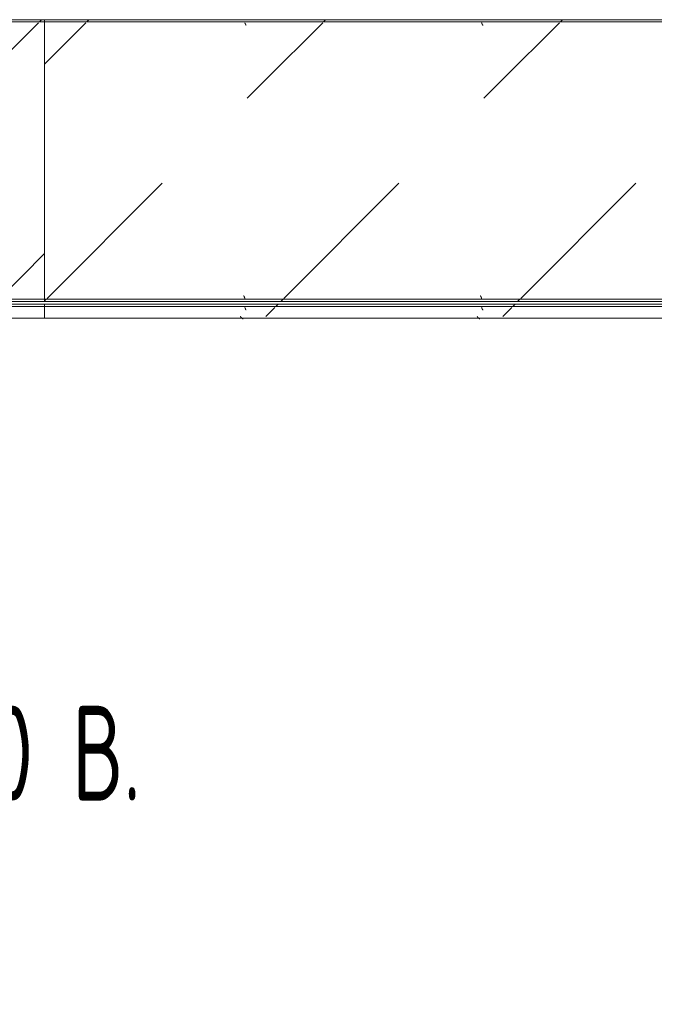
# Model space of a CAD drawing. Header units: millimetres. Extents: x -5460 to 47962, y 30005 to 103451.
# Tile 141 of 192: x 35005 to 36345, y 39928 to 42006. Entities that reach past the tile are written whole.
import ezdxf
from ezdxf import colors
from ezdxf.entities.mleader import LeaderData, LeaderLine
from ezdxf.math import Vec2, Vec3

# ---------------------------------------------------------------- set-up
doc = ezdxf.new("R2010")
doc.units = ezdxf.units.MM
doc.layers.add('M-EQPM-____-OTLN', color=7, linetype='Continuous', lineweight=9)
doc.layers.add('ДЕВИ', color=7, linetype='Continuous', lineweight=0)
doc.styles.add('ДЕВИ', font='CS_Gost2304.shx', dxfattribs={"width": 0.8})
pattern_1 = [(45, (34480, 40625), (0, 1000), [50, -1364.214]), (45, (34480, 40125), (0, 1000), [50, -1364.214]), (45, (34980, 40125), (0, 1000), [50, -1364.214]), (45, (35194.64, 40839.64), (0, 1000), [403.55, -1010.664]), (45, (35194.64, 40339.64), (0, 1000), [403.55, -1010.664]), (45, (34694.64, 40839.64), (0, 1000), [403.55, -1010.664]), (45, (34694.64, 40339.64), (0, 1000), [453.55, -960.664])]
pattern_2 = [(45, (33480, 40625), (0, 1000), [50, -1364.214]), (45, (33480, 40125), (0, 1000), [50, -1364.214]), (45, (33980, 40125), (0, 1000), [50, -1364.214]), (45, (34194.64, 40839.64), (0, 1000), [403.55, -1010.664]), (45, (34194.64, 40339.64), (0, 1000), [403.55, -1010.664]), (45, (33694.64, 40839.64), (0, 1000), [403.55, -1010.664]), (45, (33694.64, 40339.64), (0, 1000), [453.55, -960.664])]
pattern_3 = [(45, (33080, 40625), (0, 1000), [50, -1364.214]), (45, (33080, 40125), (0, 1000), [50, -1364.214]), (45, (33580, 40125), (0, 1000), [50, -1364.214]), (45, (33794.64, 40839.64), (0, 1000), [403.55, -1010.664]), (45, (33794.64, 40339.64), (0, 1000), [403.55, -1010.664]), (45, (33294.64, 40839.64), (0, 1000), [403.55, -1010.664]), (45, (33294.64, 40339.64), (0, 1000), [453.55, -960.664])]
pattern_4 = [(45, (32080, 40625), (0, 1000), [50, -1364.214]), (45, (32080, 40125), (0, 1000), [50, -1364.214]), (45, (32580, 40125), (0, 1000), [50, -1364.214]), (45, (32794.64, 40839.64), (0, 1000), [403.55, -1010.664]), (45, (32794.64, 40339.64), (0, 1000), [403.55, -1010.664]), (45, (32294.64, 40839.64), (0, 1000), [403.55, -1010.664]), (45, (32294.64, 40339.64), (0, 1000), [453.55, -960.664])]

# ---------------------------------------------------------------- blocks, each defined once
blk = doc.blocks.new('FP_398-ВКК_01_К1_З_ЭОМ_кабель_')
at = {"layer": 'M-EQPM-____-OTLN', "color": 7, "true_color": 0xffffff}
for p, q in [((1477.1, 588), (1477.1, 587.9)), ((1477.1, 587.9), (1477.2, 587.7)), ((1477.2, 587.7), (1477.2, 587.6)), ((1477.2, 587.6), (1477.3, 587.5)), ((1477.3, 587.5), (1477.3, 587.3)), ((1477.3, 587.3), (1477.3, 587.2)), ((1477.3, 587.2), (1477.4, 587.1)), ((1477.4, 587.1), (1477.4, 586.9)), ((1477.4, 586.9), (1477.5, 586.8)), ((1477.5, 586.8), (1477.5, 586.7)), ((1477.5, 586.7), (1477.6, 586.5)), ((1477.6, 586.5), (1477.6, 586.4)), ((1477.6, 586.4), (1477.7, 586.3)), ((1477.7, 586.3), (1477.7, 586.1)), ((1477.7, 586.1), (1477.8, 586)), ((1477.8, 586), (1477.8, 585.9)), ((1477.8, 585.9), (1477.9, 585.8)), ((1477.9, 585.8), (1477.9, 585.6)), ((1477.9, 585.6), (1478, 585.5)), ((1478, 585.5), (1478, 585.4)), ((1478, 585.4), (1478.1, 585.3)), ((1478.1, 585.3), (1478.1, 585.2)), ((1478.1, 585.2), (1478.2, 585.1)), ((1478.2, 585.1), (1478.2, 584.9)), ((1478.2, 584.9), (1478.3, 584.8)), ((1478.3, 584.8), (1478.3, 584.7)), ((1478.3, 584.7), (1478.4, 584.6)), ((1478.4, 584.6), (1478.4, 584.5)), ((1478.4, 584.5), (1478.5, 584.4)), ((1478.5, 584.4), (1478.5, 584.3)), ((1478.5, 584.3), (1478.6, 584.2)), ((1478.6, 584.2), (1478.6, 584.1)), ((1478.6, 584.1), (1478.7, 584)), ((1478.7, 584), (1478.7, 583.9)), ((1478.7, 583.9), (1478.8, 583.8)), ((1478.8, 583.8), (1478.8, 583.7)), ((1478.8, 583.7), (1478.9, 583.7)), ((1478.9, 583.7), (1478.9, 583.6)), ((1478.9, 583.6), (1479, 583.5)), ((1479, 583.5), (1479, 583.4)), ((1479, 583.4), (1479.1, 583.3)), ((1479.1, 583.3), (1479.1, 583.3)), ((1479.1, 583.3), (1479.2, 583.2)), ((1479.2, 583.2), (1479.2, 583.1)), ((1479.2, 583.1), (1479.3, 583.1)), ((1479.3, 583.1), (1479.3, 583)), ((1479.3, 583), (1479.4, 583)), ((1479.4, 583), (1479.4, 582.9)), ((1479.4, 582.9), (1479.5, 582.9)), ((1479.5, 582.9), (1479.5, 582.8)), ((1479.5, 582.8), (1479.6, 582.8)), ((1479.6, 582.8), (1479.6, 582.7)), ((1479.6, 582.7), (1479.7, 582.7)), ((1479.7, 582.7), (1479.7, 582.7)), ((1479.7, 582.7), (1479.7, 582.6)), ((1479.7, 582.6), (1479.8, 582.6)), ((1479.8, 582.6), (1479.8, 582.6)), ((1479.8, 582.6), (1479.9, 582.5)), ((1479.9, 582.5), (1479.9, 582.5)), ((1479.9, 582.5), (1480, 582.5)), ((1480, 582.5), (1480, 582.5)), ((1480, 582.5), (1480.1, 582.5)), ((1480.1, 582.5), (1480.1, 582.5)), ((1977.1, 588), (1977.1, 587.9)), ((1977.1, 587.9), (1977.2, 587.7)), ((1977.2, 587.7), (1977.2, 587.6)), ((1977.2, 587.6), (1977.3, 587.5)), ((1977.3, 587.5), (1977.3, 587.3)), ((1977.3, 587.3), (1977.3, 587.2)), ((1977.3, 587.2), (1977.4, 587.1)), ((1977.4, 587.1), (1977.4, 586.9)), ((1977.4, 586.9), (1977.5, 586.8)), ((1977.5, 586.8), (1977.5, 586.7)), ((1977.5, 586.7), (1977.6, 586.5)), ((1977.6, 586.5), (1977.6, 586.4)), ((1977.6, 586.4), (1977.7, 586.3)), ((1977.7, 586.3), (1977.7, 586.1)), ((1977.7, 586.1), (1977.8, 586)), ((1977.8, 586), (1977.8, 585.9)), ((1977.8, 585.9), (1977.9, 585.8)), ((1977.9, 585.8), (1977.9, 585.6)), ((1977.9, 585.6), (1978, 585.5)), ((1978, 585.5), (1978, 585.4)), ((1978, 585.4), (1978.1, 585.3)), ((1978.1, 585.3), (1978.1, 585.2)), ((1978.1, 585.2), (1978.2, 585.1)), ((1978.2, 585.1), (1978.2, 584.9)), ((1978.2, 584.9), (1978.3, 584.8)), ((1978.3, 584.8), (1978.3, 584.7)), ((1978.3, 584.7), (1978.4, 584.6)), ((1978.4, 584.6), (1978.4, 584.5)), ((1978.4, 584.5), (1978.5, 584.4)), ((1978.5, 584.4), (1978.5, 584.3)), ((1978.5, 584.3), (1978.6, 584.2)), ((1978.6, 584.2), (1978.6, 584.1)), ((1978.6, 584.1), (1978.7, 584)), ((1978.7, 584), (1978.7, 583.9)), ((1978.7, 583.9), (1978.8, 583.8)), ((1978.8, 583.8), (1978.8, 583.7)), ((1978.8, 583.7), (1978.9, 583.7)), ((1978.9, 583.7), (1978.9, 583.6)), ((1978.9, 583.6), (1979, 583.5)), ((1979, 583.5), (1979, 583.4)), ((1979, 583.4), (1979.1, 583.3)), ((1979.1, 583.3), (1979.1, 583.3)), ((1979.1, 583.3), (1979.2, 583.2)), ((1979.2, 583.2), (1979.2, 583.1)), ((1979.2, 583.1), (1979.3, 583.1)), ((1979.3, 583.1), (1979.3, 583)), ((1979.3, 583), (1979.4, 583)), ((1979.4, 583), (1979.4, 582.9)), ((1979.4, 582.9), (1979.5, 582.9)), ((1979.5, 582.9), (1979.5, 582.8)), ((1979.5, 582.8), (1979.6, 582.8)), ((1979.6, 582.8), (1979.6, 582.7)), ((1979.6, 582.7), (1979.7, 582.7)), ((1979.7, 582.7), (1979.7, 582.7)), ((1979.7, 582.7), (1979.7, 582.6)), ((1979.7, 582.6), (1979.8, 582.6)), ((1979.8, 582.6), (1979.8, 582.6)), ((1979.8, 582.6), (1979.9, 582.5)), ((1979.9, 582.5), (1979.9, 582.5)), ((1979.9, 582.5), (1980, 582.5)), ((1980, 582.5), (1980, 582.5)), ((1980, 582.5), (1980.1, 582.5)), ((1980.1, 582.5), (1980.1, 582.5))]:
    blk.add_line(p, q, dxfattribs=at)
blk = doc.blocks.new('FP_399-ВКК_01_К1_З_ЭОМ_кабель_')
at = {"layer": 'M-EQPM-____-OTLN', "color": 7, "true_color": 0xffffff}
for p, q in [((1474, 11.8), (1474, 11.8)), ((1474, 11.8), (1474.1, 11.8)), ((1474.1, 11.8), (1474.1, 11.7)), ((1474.1, 11.7), (1474.2, 11.7)), ((1474.2, 11.7), (1474.2, 11.7)), ((1474.2, 11.7), (1474.3, 11.7)), ((1474.3, 11.7), (1474.3, 11.7)), ((1474.3, 11.7), (1474.4, 11.6)), ((1474.4, 11.6), (1474.4, 11.6)), ((1474.4, 11.6), (1474.5, 11.6)), ((1474.5, 11.6), (1474.5, 11.5)), ((1474.5, 11.5), (1474.5, 11.5)), ((1474.5, 11.5), (1474.6, 11.4)), ((1474.6, 11.4), (1474.6, 11.4)), ((1474.6, 11.4), (1474.7, 11.4)), ((1474.7, 11.4), (1474.7, 11.3)), ((1474.7, 11.3), (1474.8, 11.2)), ((1474.8, 11.2), (1474.8, 11.2)), ((1474.8, 11.2), (1474.9, 11.1)), ((1474.9, 11.1), (1474.9, 11.1)), ((1474.9, 11.1), (1475, 11)), ((1475, 11), (1475, 10.9)), ((1475, 10.9), (1475.1, 10.8)), ((1475.1, 10.8), (1475.1, 10.8)), ((1475.1, 10.8), (1475.2, 10.7)), ((1475.2, 10.7), (1475.2, 10.6)), ((1475.2, 10.6), (1475.3, 10.5)), ((1475.3, 10.5), (1475.3, 10.4)), ((1475.3, 10.4), (1475.4, 10.3)), ((1475.4, 10.3), (1475.4, 10.2)), ((1475.4, 10.2), (1475.5, 10.2)), ((1475.5, 10.2), (1475.5, 10.1)), ((1475.5, 10.1), (1475.6, 10)), ((1475.6, 10), (1475.6, 9.9)), ((1475.6, 9.9), (1475.7, 9.8)), ((1475.7, 9.8), (1475.7, 9.6)), ((1475.7, 9.6), (1475.8, 9.5)), ((1475.8, 9.5), (1475.8, 9.4)), ((1475.8, 9.4), (1475.9, 9.3)), ((1475.9, 9.3), (1475.9, 9.2)), ((1475.9, 9.2), (1476, 9.1)), ((1476, 9.1), (1476, 9)), ((1476, 9), (1476.1, 8.9)), ((1476.1, 8.9), (1476.1, 8.7)), ((1476.1, 8.7), (1476.2, 8.6)), ((1476.2, 8.6), (1476.2, 8.5)), ((1476.2, 8.5), (1476.3, 8.4)), ((1476.3, 8.4), (1476.3, 8.2)), ((1476.3, 8.2), (1476.4, 8.1)), ((1476.4, 8.1), (1476.4, 8)), ((1476.4, 8), (1476.5, 7.9)), ((1476.5, 7.9), (1476.5, 7.7)), ((1476.5, 7.7), (1476.6, 7.6)), ((1476.6, 7.6), (1476.6, 7.5)), ((1476.6, 7.5), (1476.7, 7.3)), ((1476.7, 7.3), (1476.7, 7.2)), ((1476.7, 7.2), (1476.8, 7.1)), ((1476.8, 7.1), (1476.8, 6.9)), ((1476.8, 6.9), (1476.9, 6.8)), ((1476.9, 6.8), (1476.9, 6.7)), ((1476.9, 6.7), (1477, 6.5)), ((1477, 6.5), (1477, 6.4)), ((1477, 6.4), (1477.1, 6.3)), ((1974, 11.8), (1974, 11.8)), ((1974, 11.8), (1974.1, 11.8)), ((1974.1, 11.8), (1974.1, 11.7)), ((1974.1, 11.7), (1974.2, 11.7)), ((1974.2, 11.7), (1974.2, 11.7)), ((1974.2, 11.7), (1974.3, 11.7)), ((1974.3, 11.7), (1974.3, 11.7)), ((1974.3, 11.7), (1974.4, 11.6)), ((1974.4, 11.6), (1974.4, 11.6)), ((1974.4, 11.6), (1974.5, 11.6)), ((1974.5, 11.6), (1974.5, 11.5)), ((1974.5, 11.5), (1974.5, 11.5)), ((1974.5, 11.5), (1974.6, 11.4)), ((1974.6, 11.4), (1974.6, 11.4)), ((1974.6, 11.4), (1974.7, 11.4)), ((1974.7, 11.4), (1974.7, 11.3)), ((1974.7, 11.3), (1974.8, 11.2)), ((1974.8, 11.2), (1974.8, 11.2)), ((1974.8, 11.2), (1974.9, 11.1)), ((1974.9, 11.1), (1974.9, 11.1)), ((1974.9, 11.1), (1975, 11)), ((1975, 11), (1975, 10.9)), ((1975, 10.9), (1975.1, 10.8)), ((1975.1, 10.8), (1975.1, 10.8)), ((1975.1, 10.8), (1975.2, 10.7)), ((1975.2, 10.7), (1975.2, 10.6)), ((1975.2, 10.6), (1975.3, 10.5)), ((1975.3, 10.5), (1975.3, 10.4)), ((1975.3, 10.4), (1975.4, 10.3)), ((1975.4, 10.3), (1975.4, 10.2)), ((1975.4, 10.2), (1975.5, 10.2)), ((1975.5, 10.2), (1975.5, 10.1)), ((1975.5, 10.1), (1975.6, 10)), ((1975.6, 10), (1975.6, 9.9)), ((1975.6, 9.9), (1975.7, 9.8)), ((1975.7, 9.8), (1975.7, 9.6)), ((1975.7, 9.6), (1975.8, 9.5)), ((1975.8, 9.5), (1975.8, 9.4)), ((1975.8, 9.4), (1975.9, 9.3)), ((1975.9, 9.3), (1975.9, 9.2)), ((1975.9, 9.2), (1976, 9.1)), ((1976, 9.1), (1976, 9)), ((1976, 9), (1976.1, 8.9)), ((1976.1, 8.9), (1976.1, 8.7)), ((1976.1, 8.7), (1976.2, 8.6)), ((1976.2, 8.6), (1976.2, 8.5)), ((1976.2, 8.5), (1976.3, 8.4)), ((1976.3, 8.4), (1976.3, 8.2)), ((1976.3, 8.2), (1976.4, 8.1)), ((1976.4, 8.1), (1976.4, 8)), ((1976.4, 8), (1976.5, 7.9)), ((1976.5, 7.9), (1976.5, 7.7)), ((1976.5, 7.7), (1976.6, 7.6)), ((1976.6, 7.6), (1976.6, 7.5)), ((1976.6, 7.5), (1976.7, 7.3)), ((1976.7, 7.3), (1976.7, 7.2)), ((1976.7, 7.2), (1976.8, 7.1)), ((1976.8, 7.1), (1976.8, 6.9)), ((1976.8, 6.9), (1976.9, 6.8)), ((1976.9, 6.8), (1976.9, 6.7)), ((1976.9, 6.7), (1977, 6.5)), ((1977, 6.5), (1977, 6.4)), ((1977, 6.4), (1977.1, 6.3))]:
    blk.add_line(p, q, dxfattribs=at)
blk = doc.blocks.new('ПР_Низ пояс - Тип 1-V397-ВКК_01_К1_З_ЭОМ_кабель_')
at = {"layer": 'M-EQPM-____-OTLN', "true_color": 0xffffff}
h = blk.add_hatch(dxfattribs=at)
h.set_pattern_fill('FP_124', style=0, pattern_type=2)
h.set_pattern_definition(pattern_1)
h.paths.add_polyline_path([(1814.9, 595), (1000, 595), (1000, 590), (2400, 590), (2400, 595), (1981.1, 595)])
h = blk.add_hatch(dxfattribs=at)
h.set_pattern_fill('FP_124', style=0, pattern_type=2)
h.set_pattern_definition(pattern_1)
h.paths.add_polyline_path([(1648.7, 588), (1000, 588), (1000, 6.3), (2400, 6.3), (2400, 588), (1814.9, 588)])
h = blk.add_hatch(dxfattribs=at)
h.set_pattern_fill('FP_124', style=0, pattern_type=2)
h.set_pattern_definition(pattern_1)
h.paths.add_polyline_path([(2400, 4.3), (1000, 4.3), (1000, 0), (2400, 0)])
at = {"layer": 'M-EQPM-____-OTLN', "color": 253, "true_color": 0xaaaaaa}
for p, q in [((1000, 595), (2400, 595)), ((1000, 590), (2400, 590)), ((2400, 595), (2400, 590)), ((2400, 590), (2400, 588)), ((2400, 588), (2400, 6.3)), ((1000, 4.3), (2400, 4.3)), ((1000, 0), (2400, 0)), ((2400, 6.3), (2400, 4.3)), ((2400, 4.3), (2400, 0))]:
    blk.add_line(p, q, dxfattribs=at)
for name in ['FP_398-ВКК_01_К1_З_ЭОМ_кабель_', 'FP_399-ВКК_01_К1_З_ЭОМ_кабель_']:
    blk.add_blockref(name, (0, 0), dxfattribs=at)
blk = doc.blocks.new('FP_401-ВКК_01_К1_З_ЭОМ_кабель_')
at = {"layer": 'M-EQPM-____-OTLN', "color": 7, "true_color": 0xffffff}
for p, q in [((474, 612.5), (474, 612.5)), ((474, 612.5), (474.1, 612.5)), ((474.1, 612.5), (474.1, 612.5)), ((474.1, 612.5), (474.2, 612.5)), ((474.2, 612.5), (474.2, 612.5)), ((474.2, 612.5), (474.3, 612.4)), ((474.3, 612.4), (474.3, 612.4)), ((474.3, 612.4), (474.4, 612.4)), ((474.4, 612.4), (474.4, 612.3)), ((474.4, 612.3), (474.5, 612.3)), ((474.5, 612.3), (474.5, 612.3)), ((474.5, 612.3), (474.6, 612.2)), ((474.6, 612.2), (474.6, 612.2)), ((474.6, 612.2), (474.7, 612.1)), ((474.7, 612.1), (474.7, 612.1)), ((474.7, 612.1), (474.8, 612)), ((474.8, 612), (474.8, 612)), ((474.8, 612), (474.9, 611.9)), ((474.9, 611.9), (474.9, 611.9)), ((474.9, 611.9), (475, 611.8)), ((475, 611.8), (475, 611.7)), ((475, 611.7), (475.1, 611.7)), ((475.1, 611.7), (475.1, 611.6)), ((475.1, 611.6), (475.2, 611.5)), ((475.2, 611.5), (475.2, 611.4)), ((475.2, 611.4), (475.3, 611.3)), ((475.3, 611.3), (475.3, 611.3)), ((475.3, 611.3), (475.4, 611.2)), ((475.4, 611.2), (475.4, 611.1)), ((475.4, 611.1), (475.5, 611)), ((475.5, 611), (475.5, 610.9)), ((475.5, 610.9), (475.6, 610.8)), ((475.6, 610.8), (475.6, 610.7)), ((475.6, 610.7), (475.7, 610.6)), ((475.7, 610.6), (475.7, 610.5)), ((475.7, 610.5), (475.8, 610.4)), ((475.8, 610.4), (475.8, 610.3)), ((475.8, 610.3), (475.9, 610.2)), ((475.9, 610.2), (475.9, 610.1)), ((475.9, 610.1), (476, 610)), ((476, 610), (476, 609.8)), ((476, 609.8), (476, 609.7)), ((476, 609.7), (476.1, 609.6)), ((476.1, 609.6), (476.1, 609.5)), ((476.1, 609.5), (476.2, 609.4)), ((476.2, 609.4), (476.2, 609.2)), ((476.2, 609.2), (476.3, 609.1)), ((476.3, 609.1), (476.3, 609)), ((476.3, 609), (476.4, 608.9)), ((476.4, 608.9), (476.4, 608.7)), ((476.4, 608.7), (476.5, 608.6)), ((476.5, 608.6), (476.5, 608.5)), ((476.5, 608.5), (476.6, 608.3)), ((476.6, 608.3), (476.6, 608.2)), ((476.6, 608.2), (476.7, 608.1)), ((476.7, 608.1), (476.7, 607.9)), ((476.7, 607.9), (476.8, 607.8)), ((476.8, 607.8), (476.8, 607.7)), ((476.8, 607.7), (476.9, 607.5)), ((476.9, 607.5), (476.9, 607.4)), ((476.9, 607.4), (477, 607.3)), ((477, 607.3), (477, 607.1)), ((477, 607.1), (477.1, 607)), ((974, 612.5), (974, 612.5)), ((974, 612.5), (974.1, 612.5)), ((974.1, 612.5), (974.1, 612.5)), ((974.1, 612.5), (974.2, 612.5)), ((974.2, 612.5), (974.2, 612.5)), ((974.2, 612.5), (974.3, 612.4)), ((974.3, 612.4), (974.3, 612.4)), ((974.3, 612.4), (974.4, 612.4)), ((974.4, 612.4), (974.4, 612.3)), ((974.4, 612.3), (974.5, 612.3)), ((974.5, 612.3), (974.5, 612.3)), ((974.5, 612.3), (974.6, 612.2)), ((974.6, 612.2), (974.6, 612.2)), ((974.6, 612.2), (974.7, 612.1)), ((974.7, 612.1), (974.7, 612.1)), ((974.7, 612.1), (974.8, 612)), ((974.8, 612), (974.8, 612)), ((974.8, 612), (974.9, 611.9)), ((974.9, 611.9), (974.9, 611.9)), ((974.9, 611.9), (975, 611.8)), ((975, 611.8), (975, 611.7)), ((975, 611.7), (975.1, 611.7)), ((975.1, 611.7), (975.1, 611.6)), ((975.1, 611.6), (975.2, 611.5)), ((975.2, 611.5), (975.2, 611.4)), ((975.2, 611.4), (975.3, 611.3)), ((975.3, 611.3), (975.3, 611.3)), ((975.3, 611.3), (975.4, 611.2)), ((975.4, 611.2), (975.4, 611.1)), ((975.4, 611.1), (975.5, 611)), ((975.5, 611), (975.5, 610.9)), ((975.5, 610.9), (975.6, 610.8)), ((975.6, 610.8), (975.6, 610.7)), ((975.6, 610.7), (975.7, 610.6)), ((975.7, 610.6), (975.7, 610.5)), ((975.7, 610.5), (975.8, 610.4)), ((975.8, 610.4), (975.8, 610.3)), ((975.8, 610.3), (975.9, 610.2)), ((975.9, 610.2), (975.9, 610.1)), ((975.9, 610.1), (976, 610)), ((976, 610), (976, 609.8)), ((976, 609.8), (976, 609.7)), ((976, 609.7), (976.1, 609.6)), ((976.1, 609.6), (976.1, 609.5)), ((976.1, 609.5), (976.2, 609.4)), ((976.2, 609.4), (976.2, 609.2)), ((976.2, 609.2), (976.3, 609.1)), ((976.3, 609.1), (976.3, 609)), ((976.3, 609), (976.4, 608.9)), ((976.4, 608.9), (976.4, 608.7)), ((976.4, 608.7), (976.5, 608.6)), ((976.5, 608.6), (976.5, 608.5)), ((976.5, 608.5), (976.6, 608.3)), ((976.6, 608.3), (976.6, 608.2)), ((976.6, 608.2), (976.7, 608.1)), ((976.7, 608.1), (976.7, 607.9)), ((976.7, 607.9), (976.8, 607.8)), ((976.8, 607.8), (976.8, 607.7)), ((976.8, 607.7), (976.9, 607.5)), ((976.9, 607.5), (976.9, 607.4)), ((976.9, 607.4), (977, 607.3)), ((977, 607.3), (977, 607.1)), ((977, 607.1), (977.1, 607))]:
    blk.add_line(p, q, dxfattribs=at)
blk = doc.blocks.new('FP_402-ВКК_01_К1_З_ЭОМ_кабель_')
at = {"layer": 'M-EQPM-____-OTLN', "color": 7, "true_color": 0xffffff}
for p, q in [((480.6, 631.2), (480.7, 631.2)), ((480.7, 631.2), (480.8, 631.1)), ((480.8, 631.1), (480.9, 631.1)), ((480.9, 631.1), (481, 631.1)), ((481, 631.1), (481.1, 631.1)), ((481.1, 631.1), (481.2, 631.1)), ((481.2, 631.1), (481.3, 631.1)), ((481.3, 631.1), (481.4, 631)), ((481.4, 631), (481.5, 631)), ((481.5, 631), (481.6, 631)), ((481.6, 631), (481.7, 630.9)), ((481.7, 630.9), (481.8, 630.9)), ((481.8, 630.9), (481.9, 630.8)), ((481.9, 630.8), (482, 630.8)), ((482, 630.8), (482.1, 630.8)), ((482.1, 630.8), (482.1, 630.7)), ((482.1, 630.7), (482.2, 630.7)), ((482.2, 630.7), (482.3, 630.6)), ((482.3, 630.6), (482.4, 630.5)), ((482.4, 630.5), (482.5, 630.5)), ((482.5, 630.5), (482.6, 630.4)), ((482.6, 630.4), (482.7, 630.3)), ((482.7, 630.3), (482.8, 630.3)), ((482.8, 630.3), (482.9, 630.2)), ((482.9, 630.2), (483, 630.1)), ((483, 630.1), (483.1, 630)), ((483.1, 630), (483.2, 630)), ((483.2, 630), (483.3, 629.9)), ((483.3, 629.9), (483.4, 629.8)), ((483.4, 629.8), (483.5, 629.7)), ((483.5, 629.7), (483.6, 629.6)), ((483.6, 629.6), (483.7, 629.5)), ((483.7, 629.5), (483.8, 629.4)), ((483.8, 629.4), (483.9, 629.4)), ((483.9, 629.4), (484, 629.3)), ((484, 629.3), (484.1, 629.2)), ((484.1, 629.2), (484.2, 629.1)), ((484.2, 629.1), (484.3, 629)), ((484.3, 629), (484.4, 628.9)), ((484.4, 628.9), (484.5, 628.7)), ((484.5, 628.7), (484.6, 628.6)), ((484.6, 628.6), (484.7, 628.5)), ((484.7, 628.5), (484.8, 628.4)), ((484.8, 628.4), (484.9, 628.3)), ((484.9, 628.3), (485, 628.2)), ((485, 628.2), (485.1, 628.1)), ((485.1, 628.1), (485.2, 628)), ((485.2, 628), (485.3, 627.8)), ((485.3, 627.8), (485.4, 627.7)), ((485.4, 627.7), (485.5, 627.6)), ((485.5, 627.6), (485.6, 627.5)), ((485.6, 627.5), (485.7, 627.4)), ((485.7, 627.4), (485.8, 627.2)), ((485.8, 627.2), (485.8, 627.1)), ((485.8, 627.1), (485.9, 627)), ((485.9, 627), (486, 626.9)), ((486, 626.9), (486.1, 626.8)), ((486.1, 626.8), (486.2, 626.6)), ((486.2, 626.6), (486.3, 626.5)), ((486.3, 626.5), (486.4, 626.4)), ((486.4, 626.4), (486.5, 626.3)), ((486.5, 626.3), (486.6, 626.1)), ((486.6, 626.1), (486.7, 626)), ((980.6, 631.2), (980.7, 631.2)), ((980.7, 631.2), (980.8, 631.1)), ((980.8, 631.1), (980.9, 631.1)), ((980.9, 631.1), (981, 631.1)), ((981, 631.1), (981.1, 631.1)), ((981.1, 631.1), (981.2, 631.1)), ((981.2, 631.1), (981.3, 631.1)), ((981.3, 631.1), (981.4, 631)), ((981.4, 631), (981.5, 631)), ((981.5, 631), (981.6, 631)), ((981.6, 631), (981.7, 630.9)), ((981.7, 630.9), (981.8, 630.9)), ((981.8, 630.9), (981.9, 630.8)), ((981.9, 630.8), (982, 630.8)), ((982, 630.8), (982.1, 630.8)), ((982.1, 630.8), (982.1, 630.7)), ((982.1, 630.7), (982.2, 630.7)), ((982.2, 630.7), (982.3, 630.6)), ((982.3, 630.6), (982.4, 630.5)), ((982.4, 630.5), (982.5, 630.5)), ((982.5, 630.5), (982.6, 630.4)), ((982.6, 630.4), (982.7, 630.3)), ((982.7, 630.3), (982.8, 630.3)), ((982.8, 630.3), (982.9, 630.2)), ((982.9, 630.2), (983, 630.1)), ((983, 630.1), (983.1, 630)), ((983.1, 630), (983.2, 630)), ((983.2, 630), (983.3, 629.9)), ((983.3, 629.9), (983.4, 629.8)), ((983.4, 629.8), (983.5, 629.7)), ((983.5, 629.7), (983.6, 629.6)), ((983.6, 629.6), (983.7, 629.5)), ((983.7, 629.5), (983.8, 629.4)), ((983.8, 629.4), (983.9, 629.4)), ((983.9, 629.4), (984, 629.3)), ((984, 629.3), (984.1, 629.2)), ((984.1, 629.2), (984.2, 629.1)), ((984.2, 629.1), (984.3, 629)), ((984.3, 629), (984.4, 628.9)), ((984.4, 628.9), (984.5, 628.7)), ((984.5, 628.7), (984.6, 628.6)), ((984.6, 628.6), (984.7, 628.5)), ((984.7, 628.5), (984.8, 628.4)), ((984.8, 628.4), (984.9, 628.3)), ((984.9, 628.3), (985, 628.2)), ((985, 628.2), (985.1, 628.1)), ((985.1, 628.1), (985.2, 628)), ((985.2, 628), (985.3, 627.8)), ((985.3, 627.8), (985.4, 627.7)), ((985.4, 627.7), (985.5, 627.6)), ((985.5, 627.6), (985.6, 627.5)), ((985.6, 627.5), (985.7, 627.4)), ((985.7, 627.4), (985.8, 627.2)), ((985.8, 627.2), (985.8, 627.1)), ((985.8, 627.1), (985.9, 627)), ((985.9, 627), (986, 626.9)), ((986, 626.9), (986.1, 626.8)), ((986.1, 626.8), (986.2, 626.6)), ((986.2, 626.6), (986.3, 626.5)), ((986.3, 626.5), (986.4, 626.4)), ((986.4, 626.4), (986.5, 626.3)), ((986.5, 626.3), (986.6, 626.1)), ((986.6, 626.1), (986.7, 626))]:
    blk.add_line(p, q, dxfattribs=at)
blk = doc.blocks.new('ПР_Перед пояса - Тип 1-V400-ВКК_01_К1_З_ЭОМ_кабель_')
at = {"layer": 'M-EQPM-____-OTLN', "true_color": 0xffffff}
h = blk.add_hatch(dxfattribs=at)
h.set_pattern_fill('FP_125', style=0, pattern_type=2)
h.set_pattern_definition(pattern_2)
h.paths.add_polyline_path([(150, 626), (0, 626), (0, 607), (1400, 607), (1400, 626), (316.2, 626)])
h = blk.add_hatch(dxfattribs=at)
h.set_pattern_fill('FP_125', style=0, pattern_type=2)
h.set_pattern_definition(pattern_2)
h.paths.add_polyline_path([(316.2, 605), (0, 605), (0, 600), (1400, 600), (1400, 605), (482.4, 605)])
at = {"layer": 'M-EQPM-____-OTLN', "color": 253, "true_color": 0xaaaaaa}
for p, q in [((0, 630), (1400, 630)), ((1400, 630), (1400, 626)), ((1400, 626), (1400, 607)), ((0, 605), (1400, 605)), ((1400, 607), (1400, 605)), ((1400, 605), (1400, 600)), ((0, 600), (1400, 600))]:
    blk.add_line(p, q, dxfattribs=at)
for name in ['FP_402-ВКК_01_К1_З_ЭОМ_кабель_', 'FP_401-ВКК_01_К1_З_ЭОМ_кабель_']:
    blk.add_blockref(name, (0, 0), dxfattribs=at)
blk = doc.blocks.new('ПР_Низ пояс - Тип 1-V403-ВКК_01_К1_З_ЭОМ_кабель_')
at = {"layer": 'M-EQPM-____-OTLN', "true_color": 0xffffff}
h = blk.add_hatch(dxfattribs=at)
h.set_pattern_fill('FP_126', style=0, pattern_type=2)
h.set_pattern_definition(pattern_3)
h.paths.add_polyline_path([(1744.7, 595), (1000, 595), (1000, 590), (2400, 590), (2400, 595), (1910.9, 595)])
h = blk.add_hatch(dxfattribs=at)
h.set_pattern_fill('FP_126', style=0, pattern_type=2)
h.set_pattern_definition(pattern_3)
h.paths.add_polyline_path([(1578.4, 588), (1000, 588), (1000, 6.3), (2400, 6.3), (2400, 588), (1744.7, 588)])
h = blk.add_hatch(dxfattribs=at)
h.set_pattern_fill('FP_126', style=0, pattern_type=2)
h.set_pattern_definition(pattern_3)
h.paths.add_polyline_path([(2400, 4.3), (1000, 4.3), (1000, 0), (2400, 0)])
at = {"layer": 'M-EQPM-____-OTLN', "color": 253, "true_color": 0xaaaaaa}
for p, q in [((1000, 590), (1000, 595)), ((1000, 595), (2400, 595)), ((1000, 588), (1000, 590)), ((1000, 590), (2400, 590)), ((1000, 6.3), (1000, 588)), ((1000, 4.3), (1000, 6.3)), ((1000, 0), (1000, 4.3)), ((1000, 4.3), (2400, 4.3)), ((1000, 0), (2400, 0))]:
    blk.add_line(p, q, dxfattribs=at)
blk = doc.blocks.new('ПР_Перед пояса - Тип 1-V406-ВКК_01_К1_З_ЭОМ_кабель_')
at = {"layer": 'M-EQPM-____-OTLN', "true_color": 0xffffff}
h = blk.add_hatch(dxfattribs=at)
h.set_pattern_fill('FP_127', style=0, pattern_type=2)
h.set_pattern_definition(pattern_4)
h.paths.add_polyline_path([(79.8, 626), (0, 626), (0, 607), (1400, 607), (1400, 626), (246, 626)])
h = blk.add_hatch(dxfattribs=at)
h.set_pattern_fill('FP_127', style=0, pattern_type=2)
h.set_pattern_definition(pattern_4)
h.paths.add_polyline_path([(246, 605), (0, 605), (0, 600), (1400, 600), (1400, 605), (412.2, 605)])
at = {"layer": 'M-EQPM-____-OTLN', "color": 253, "true_color": 0xaaaaaa}
for p, q in [((0, 626), (0, 630)), ((0, 630), (1400, 630)), ((0, 607), (0, 626)), ((0, 605), (0, 607)), ((0, 600), (0, 605)), ((0, 605), (1400, 605)), ((0, 600), (1400, 600))]:
    blk.add_line(p, q, dxfattribs=at)
blk = doc.blocks.new('Наметкина 10_РД_АРФ_К1_R21_rvt-1-ВКК_01_К1_З_ЭОМ_кабель_')
at = {"layer": 'M-EQPM-____-OTLN', "color": 253, "lineweight": 9, "true_color": 0xaaaaaa, "rotation": 180}
for name, p in [('ПР_Низ пояс - Тип 1-V403-ВКК_01_К1_З_ЭОМ_кабель_', (34080, 41125)), ('ПР_Низ пояс - Тип 1-V397-ВКК_01_К1_З_ЭОМ_кабель_', (35480, 41125)), ('ПР_Перед пояса - Тип 1-V406-ВКК_01_К1_З_ЭОМ_кабель_', (33080, 41125)), ('ПР_Перед пояса - Тип 1-V400-ВКК_01_К1_З_ЭОМ_кабель_', (34480, 41125))]:
    blk.add_blockref(name, p, dxfattribs=at)

msp = doc.modelspace()

# ---------------------------------------------------------------- block references
at = {"lineweight": 5}
msp.add_blockref('Наметкина 10_РД_АРФ_К1_R21_rvt-1-ВКК_01_К1_З_ЭОМ_кабель_', (1977.6, 881.2), dxfattribs=at)

# ---------------------------------------------------------------- leaders
at = {"layer": 'ДЕВИ', "color": 7}
ml = msp.add_multileader_mtext('Standard', dxfattribs=at)
ml.set_content('{\\C7;ГК1.12\\PЭлектроподогрев трубы\\PДЕВИ Pipeguard-25   L=5м, 125 Вт. 230 В.^JУчасток 12.}', color=5, style='ДЕВИ')
ml.set_leader_properties()
ml.build(insert=Vec2(0, 0))
ml.multileader.update_dxf_attribs({"text_left_attachment_type": 5, "text_right_attachment_type": 5, "dogleg_length": 1, "arrow_head_size": 50})
ctx = ml.context
ctx.base_point, ctx.char_height, ctx.arrow_head_size, ctx.landing_gap_size, ctx.plane_origin = Vec3(31789.4, 39928.4), 200, 50, 0, Vec3(45203.9, 45358.9)
ctx.left_attachment, ctx.right_attachment = 5, 5
notes = []
notes.append((ctx, [(0, (1, 1, 0), (31788.4, 39928.4), (1, 0), 1, [(0, [(31040.6, 42338.8)], 0, [])])]))
ctx.mtext.insert, ctx.mtext.width, ctx.mtext.flow_direction = Vec3(31789.4, 41225.3), 5879.029, 5
for ctx, leaders in notes:
    for number, flags, end, landing, length, lines in leaders:
        leader = LeaderData()
        leader.index, (leader.has_last_leader_line, leader.has_dogleg_vector, leader.attachment_direction) = number, flags
        leader.last_leader_point, leader.dogleg_vector, leader.dogleg_length = Vec3(end), Vec3(landing), length
        for number, points, colour, breaks in lines:
            line = LeaderLine()
            line.index, line.vertices, line.color, line.breaks = number, Vec3.list(points), colors.encode_raw_color(colour), breaks
            leader.lines.append(line)
        ctx.leaders.append(leader)

doc.saveas('drawing.dxf')
